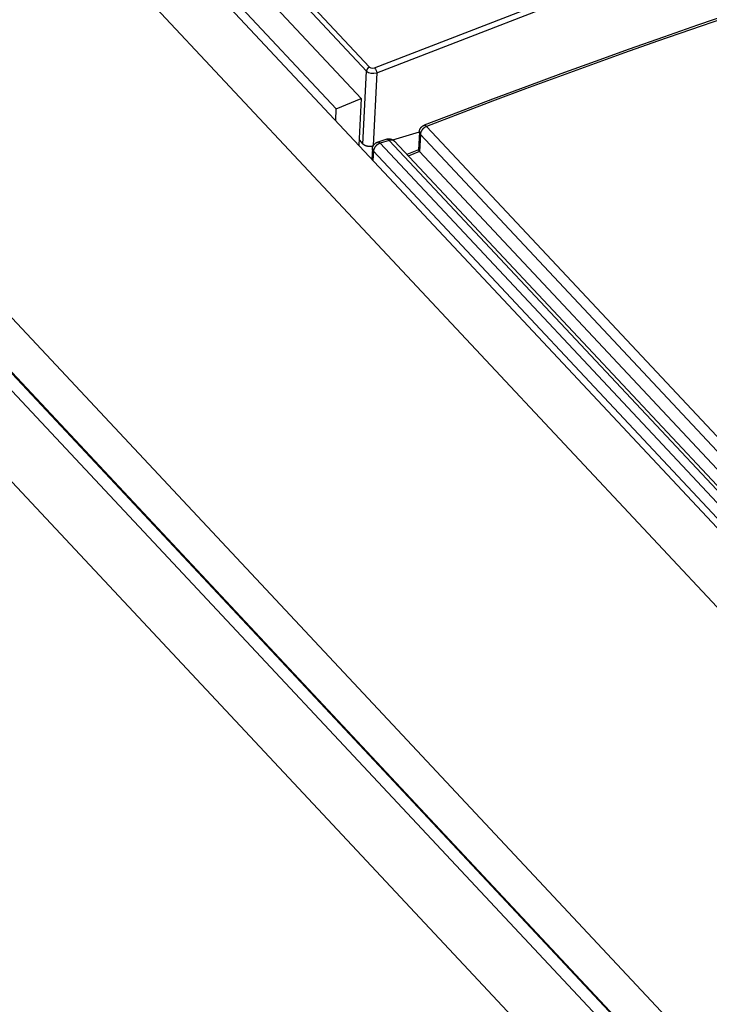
# Model space of a CAD drawing. Extents: x 0 to 841, y 0 to 594.
# Tile 110 of 135: x 728.67 to 732.31, y 180.22 to 185.41. Entities that reach past the tile are written whole.
import ezdxf

# ---------------------------------------------------------------- set-up
doc = ezdxf.new("R2010")
doc.units = 0
doc.header["$LTSCALE"] = 46.255
doc.layers.get('0').update_dxf_attribs({"linetype": 'CONTINUOUS'})
doc.layers.add('CHAMFERS', color=7, linetype='CONTINUOUS')
doc.layers.add('ROUNDS', color=7, linetype='CONTINUOUS')

msp = doc.modelspace()

# ---------------------------------------------------------------- linework, layer by layer
at = {"color": 7, "linetype": 'CONTINUOUS'}
for p, q in [((724.1889, 191.9248), (730.5169, 185.1636)), ((730.5008, 185.1429), (724.1728, 191.904)), ((730.4729, 184.999), (724.0902, 191.8186)), ((753.3622, 160.2827), (723.9118, 191.749)), ((730.3421, 184.9442), (723.9594, 191.7638)), ((723.7774, 191.4742), (753.0267, 160.2227)), ((722.6913, 190.1871), (751.9171, 158.9608)), ((722.6784, 189.9139), (751.9008, 158.6912)), ((730.4825, 184.7579), (730.5008, 185.1429)), ((730.5554, 185.1342), (730.5371, 184.7496)), ((730.3421, 184.9442), (730.4729, 184.999)), ((730.4729, 184.999), (730.4611, 184.7513)), ((730.3392, 184.8816), (730.3421, 184.9442)), ((730.6403, 184.7795), (730.78, 184.8229)), ((730.4624, 184.7794), (730.4825, 184.7579))]:
    msp.add_line(p, q, dxfattribs=at)
for points in [[(730.5443, 185.1602), (731.9005, 185.685), (733.2575, 186.141), (734.6112, 186.5268), (735.9574, 186.8411)], [(730.5554, 185.1342), (731.9106, 185.6586), (733.2667, 186.1143), (734.6194, 186.4998), (735.9646, 186.8139)], [(730.5169, 185.1636), (730.509, 185.1585), (730.5031, 185.151), (730.5008, 185.1429)], [(730.5008, 185.1429), (730.511, 185.1357), (730.525, 185.1315), (730.5406, 185.131), (730.5554, 185.1342)], [(730.5169, 185.1636), (730.5242, 185.1593), (730.5341, 185.158), (730.5443, 185.1602)], [(730.5443, 185.1602), (730.5496, 185.1526), (730.5536, 185.1431), (730.5554, 185.1342)], [(730.5359, 184.7471), (730.5348, 184.7468), (730.5337, 184.7465), (730.5325, 184.7463), (730.5314, 184.746), (730.5302, 184.7458), (730.529, 184.7456), (730.5278, 184.7454), (730.5266, 184.7453), (730.5254, 184.7451), (730.5241, 184.745), (730.5229, 184.745), (730.5216, 184.7449), (730.5204, 184.7449), (730.5191, 184.7449), (730.5179, 184.7449), (730.5166, 184.7449), (730.5154, 184.745), (730.5141, 184.7451), (730.5129, 184.7452), (730.5116, 184.7453), (730.5104, 184.7454), (730.5091, 184.7456), (730.5079, 184.7458), (730.5067, 184.746), (730.5055, 184.7463), (730.5043, 184.7466), (730.5031, 184.7468), (730.5019, 184.7472), (730.5008, 184.7475), (730.4997, 184.7478), (730.4985, 184.7482), (730.4974, 184.7486), (730.4964, 184.749), (730.4953, 184.7494), (730.4943, 184.7499), (730.4932, 184.7504), (730.4922, 184.7508), (730.4913, 184.7514), (730.4903, 184.7519), (730.4894, 184.7524), (730.4885, 184.753), (730.4877, 184.7535), (730.4868, 184.7541), (730.486, 184.7547), (730.4853, 184.7553), (730.4845, 184.756), (730.4838, 184.7566), (730.4831, 184.7572), (730.4825, 184.7579)]]:
    msp.add_lwpolyline(points, dxfattribs=at)
at = {"layer": 'CHAMFERS', "color": 7, "linetype": 'CONTINUOUS'}
for p, q in [((722.674, 189.9126), (751.9006, 158.6855)), ((722.6333, 189.8643), (751.8964, 158.5982)), ((751.8747, 158.1402), (722.6115, 189.4063))]:
    msp.add_line(p, q, dxfattribs=at)
at = {"layer": 'ROUNDS', "color": 7, "linetype": 'CONTINUOUS'}
for p, q in [((730.7799, 184.8219), (730.7754, 184.7262)), ((730.7852, 184.8092), (730.7809, 184.7179)), ((730.7852, 184.8092), (753.4279, 160.6167)), ((730.8185, 184.8511), (753.4612, 160.6586)), ((730.608, 184.7833), (730.5604, 184.7685)), ((730.6214, 184.7773), (730.5737, 184.7625)), ((730.5737, 184.7625), (753.4575, 160.3124)), ((753.3586, 160.4838), (730.6214, 184.7773)), ((753.3765, 160.4894), (730.6491, 184.7725)), ((730.5323, 184.7322), (730.5297, 184.678)), ((730.5375, 184.7196), (730.5353, 184.6721)), ((730.5375, 184.7196), (753.3984, 160.294)), ((730.7754, 184.727), (730.714, 184.7031)), ((730.7809, 184.7179), (730.7217, 184.6949)), ((730.7809, 184.7179), (753.4236, 160.5254))]:
    msp.add_line(p, q, dxfattribs=at)
for points in [[(732.5436, 185.4863), (732.4269, 185.4467), (732.2467, 185.3849), (732.0665, 185.3221), (731.8863, 185.2584), (731.7061, 185.1938), (731.526, 185.1283), (731.3458, 185.0619), (731.1657, 184.9946), (730.9856, 184.9264), (730.8055, 184.8573)], [(732.5569, 185.4802), (732.3831, 185.4211), (732.2092, 185.3612), (732.0353, 185.3004), (731.8615, 185.2387), (731.6876, 185.1762), (731.5137, 185.1129), (731.3399, 185.0487), (731.1661, 184.9837), (730.9923, 184.9178), (730.8185, 184.8511)], [(730.7799, 184.8219), (730.78, 184.8232), (730.7801, 184.8244), (730.7803, 184.8256), (730.7805, 184.8269), (730.7807, 184.8281), (730.781, 184.8292), (730.7813, 184.8304), (730.7816, 184.8316), (730.782, 184.8328), (730.7824, 184.834), (730.7828, 184.8351), (730.7833, 184.8363), (730.7839, 184.8374), (730.7844, 184.8385), (730.785, 184.8396), (730.7856, 184.8407), (730.7863, 184.8417), (730.787, 184.8428), (730.7877, 184.8438), (730.7885, 184.8448), (730.7893, 184.8458), (730.7901, 184.8467), (730.7909, 184.8476), (730.7918, 184.8485), (730.7928, 184.8494), (730.7937, 184.8502), (730.7947, 184.8511), (730.7957, 184.8518), (730.7967, 184.8526), (730.7977, 184.8533), (730.7988, 184.854), (730.7999, 184.8547), (730.801, 184.8553), (730.8021, 184.8558), (730.8033, 184.8564), (730.8044, 184.8569), (730.8055, 184.8573)], [(730.7852, 184.8092), (730.7846, 184.8099), (730.784, 184.8106), (730.7835, 184.8113), (730.783, 184.8121), (730.7825, 184.8128), (730.7821, 184.8135), (730.7817, 184.8142), (730.7813, 184.815), (730.781, 184.8157), (730.7807, 184.8165), (730.7805, 184.8172), (730.7803, 184.818), (730.7801, 184.8188), (730.78, 184.8195), (730.7799, 184.8203), (730.7799, 184.8211), (730.7799, 184.8218)], [(730.8185, 184.8511), (730.8174, 184.8507), (730.8163, 184.8502), (730.8152, 184.8497), (730.8141, 184.8492), (730.813, 184.8486), (730.8119, 184.848), (730.8108, 184.8473), (730.8097, 184.8467), (730.8086, 184.846), (730.8076, 184.8453), (730.8065, 184.8445), (730.8055, 184.8438), (730.8045, 184.843), (730.8035, 184.8422), (730.8025, 184.8413), (730.8016, 184.8404), (730.8006, 184.8396), (730.7997, 184.8387), (730.7988, 184.8377), (730.7979, 184.8368), (730.797, 184.8358), (730.7962, 184.8348), (730.7954, 184.8339), (730.7946, 184.8328), (730.7939, 184.8318), (730.7931, 184.8308), (730.7924, 184.8297), (730.7918, 184.8287), (730.7911, 184.8276), (730.7905, 184.8266), (730.7899, 184.8255), (730.7894, 184.8244), (730.7889, 184.8233), (730.7884, 184.8222), (730.7879, 184.8211), (730.7875, 184.82), (730.7871, 184.8189), (730.7868, 184.8178), (730.7864, 184.8167), (730.7862, 184.8156), (730.7859, 184.8146), (730.7857, 184.8135), (730.7855, 184.8124), (730.7854, 184.8113), (730.7853, 184.8103), (730.7852, 184.8092)], [(730.8055, 184.8573), (730.806, 184.8575), (730.8064, 184.8576), (730.8069, 184.8577), (730.8074, 184.8577), (730.8079, 184.8577), (730.8084, 184.8577), (730.8089, 184.8576), (730.8095, 184.8574), (730.81, 184.8573), (730.8106, 184.8571), (730.8112, 184.8568), (730.8117, 184.8566), (730.8123, 184.8563), (730.8129, 184.8559), (730.8135, 184.8555), (730.8141, 184.8551), (730.8148, 184.8546), (730.8154, 184.8541), (730.816, 184.8536), (730.8166, 184.853), (730.8173, 184.8524), (730.8179, 184.8518), (730.8185, 184.8511)], [(730.5323, 184.7322), (730.5323, 184.7335), (730.5325, 184.7347), (730.5326, 184.736), (730.5328, 184.7372), (730.533, 184.7384), (730.5333, 184.7396), (730.5336, 184.7408), (730.534, 184.742), (730.5343, 184.7432), (730.5348, 184.7444), (730.5352, 184.7456), (730.5357, 184.7467), (730.5363, 184.7478), (730.5368, 184.749), (730.5374, 184.7501), (730.5381, 184.7511), (730.5387, 184.7522), (730.5394, 184.7533), (730.5402, 184.7543), (730.541, 184.7553), (730.5418, 184.7563), (730.5426, 184.7572), (730.5435, 184.7581), (730.5444, 184.759), (730.5453, 184.7599), (730.5463, 184.7608), (730.5472, 184.7616), (730.5483, 184.7624), (730.5493, 184.7631), (730.5503, 184.7638), (730.5514, 184.7645), (730.5525, 184.7652), (730.5537, 184.7658), (730.5548, 184.7663), (730.556, 184.7669), (730.5572, 184.7674), (730.5584, 184.7679), (730.5596, 184.7683), (730.5604, 184.7685)], [(730.5737, 184.7625), (730.5726, 184.7621), (730.5715, 184.7617), (730.5704, 184.7613), (730.5693, 184.7608), (730.5682, 184.7603), (730.5671, 184.7598), (730.566, 184.7593), (730.5649, 184.7587), (730.5638, 184.7581), (730.5627, 184.7574), (730.5617, 184.7568), (730.5606, 184.7561), (730.5596, 184.7554), (730.5585, 184.7546), (730.5575, 184.7538), (730.5565, 184.753), (730.5555, 184.7522), (730.5546, 184.7514), (730.5536, 184.7505), (730.5527, 184.7496), (730.5518, 184.7487), (730.5509, 184.7478), (730.55, 184.7469), (730.5492, 184.7459), (730.5484, 184.745), (730.5476, 184.744), (730.5468, 184.743), (730.5461, 184.742), (730.5453, 184.7409), (730.5447, 184.7399), (730.544, 184.7388), (730.5434, 184.7378), (730.5428, 184.7367), (730.5422, 184.7357), (730.5416, 184.7346), (730.5411, 184.7335), (730.5406, 184.7324), (730.5402, 184.7313), (730.5398, 184.7302), (730.5394, 184.7292), (730.5391, 184.7281), (730.5388, 184.727), (730.5385, 184.7259), (730.5382, 184.7248), (730.538, 184.7238), (730.5378, 184.7227), (730.5377, 184.7216), (730.5376, 184.7206), (730.5375, 184.7196)], [(730.5604, 184.7685), (730.5605, 184.7686), (730.561, 184.7687), (730.5615, 184.7688), (730.5621, 184.7688), (730.5626, 184.7689), (730.5632, 184.7688), (730.5638, 184.7688), (730.5644, 184.7687), (730.565, 184.7685), (730.5656, 184.7683), (730.5662, 184.7681), (730.5668, 184.7678), (730.5674, 184.7675), (730.568, 184.7672), (730.5686, 184.7668), (730.5693, 184.7664), (730.5699, 184.7659), (730.5706, 184.7654), (730.5712, 184.7649), (730.5718, 184.7644), (730.5725, 184.7638), (730.5731, 184.7631), (730.5737, 184.7625)], [(730.608, 184.7833), (730.6092, 184.7837), (730.6104, 184.784), (730.6117, 184.7843), (730.6129, 184.7845), (730.6141, 184.7847), (730.6154, 184.7849), (730.6166, 184.785), (730.6179, 184.7851), (730.6192, 184.7851), (730.6204, 184.7851), (730.6217, 184.7851), (730.6229, 184.785), (730.6242, 184.7849), (730.6254, 184.7848), (730.6267, 184.7846), (730.6279, 184.7843), (730.6292, 184.7841), (730.6304, 184.7837), (730.6316, 184.7834), (730.6328, 184.783), (730.634, 184.7826), (730.6352, 184.7821), (730.6363, 184.7816), (730.6375, 184.7811), (730.6386, 184.7805), (730.6397, 184.7799), (730.6408, 184.7793), (730.6418, 184.7786), (730.6429, 184.7779), (730.6439, 184.7771), (730.6449, 184.7764), (730.6459, 184.7756), (730.6468, 184.7747), (730.6477, 184.7739), (730.6486, 184.773), (730.6491, 184.7725)], [(730.6214, 184.7773), (730.6208, 184.7779), (730.6201, 184.7786), (730.6195, 184.7792), (730.6189, 184.7797), (730.6182, 184.7803), (730.6176, 184.7807), (730.617, 184.7812), (730.6163, 184.7816), (730.6157, 184.782), (730.6151, 184.7823), (730.6145, 184.7826), (730.6138, 184.7829), (730.6132, 184.7831), (730.6126, 184.7833), (730.6121, 184.7835), (730.6115, 184.7836), (730.6109, 184.7836), (730.6103, 184.7837), (730.6098, 184.7836), (730.6092, 184.7836), (730.6087, 184.7835), (730.6082, 184.7834)], [(730.6491, 184.7725), (730.6486, 184.773), (730.648, 184.7736), (730.6473, 184.7742), (730.6466, 184.7747), (730.6459, 184.7752), (730.6451, 184.7757), (730.6443, 184.7762), (730.6435, 184.7766), (730.6427, 184.777), (730.6419, 184.7773), (730.641, 184.7777), (730.6401, 184.7779), (730.6392, 184.7782), (730.6382, 184.7784), (730.6373, 184.7786), (730.6363, 184.7788), (730.6353, 184.7789), (730.6343, 184.779), (730.6333, 184.779), (730.6323, 184.779), (730.6312, 184.779), (730.6302, 184.779), (730.6291, 184.7789), (730.628, 184.7787), (730.6269, 184.7786), (730.6258, 184.7784), (730.6247, 184.7782), (730.6236, 184.7779), (730.6225, 184.7776), (730.6214, 184.7773)], [(730.5375, 184.7196), (730.5369, 184.7203), (730.5363, 184.7209), (730.5358, 184.7217), (730.5353, 184.7224), (730.5348, 184.7231), (730.5344, 184.7238), (730.534, 184.7246), (730.5336, 184.7253), (730.5333, 184.7261), (730.533, 184.7268), (730.5328, 184.7276), (730.5326, 184.7283), (730.5325, 184.7291), (730.5323, 184.7298), (730.5323, 184.7306), (730.5322, 184.7314), (730.5323, 184.7321)], [(730.7754, 184.7262), (730.7754, 184.7262), (730.7754, 184.726), (730.7754, 184.7258), (730.7754, 184.7256), (730.7755, 184.7255), (730.7755, 184.7252), (730.7756, 184.725), (730.7757, 184.7248), (730.7758, 184.7246), (730.7759, 184.7243), (730.776, 184.7241), (730.7762, 184.7238), (730.7764, 184.7235), (730.7765, 184.7232), (730.7767, 184.7229), (730.7769, 184.7226), (730.7772, 184.7223), (730.7774, 184.7219), (730.7777, 184.7216), (730.778, 184.7212), (730.7783, 184.7208), (730.7786, 184.7205), (730.7789, 184.7201), (730.7793, 184.7196), (730.7796, 184.7192), (730.78, 184.7188), (730.7804, 184.7183), (730.7809, 184.7179)]]:
    msp.add_lwpolyline(points, dxfattribs=at)

doc.saveas('drawing.dxf')
